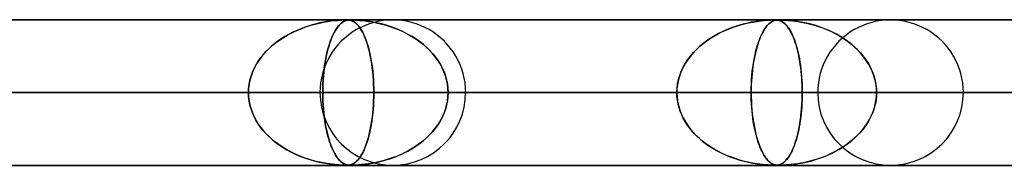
# Model space of a CAD drawing. Header units: millimetres. Extents: x -790 to 790, y -924 to 924.
# Tile 32 of 36: x 418 to 485, y 914 to 924. Entities that reach past the tile are written whole.
import ezdxf

# ---------------------------------------------------------------- set-up
doc = ezdxf.new("R2010")
doc.units = ezdxf.units.MM
doc.layers.add('HIDDEN', color=7, linetype='Continuous')
doc.layers.add('THICK', color=7, linetype='Continuous')

msp = doc.modelspace()

# ---------------------------------------------------------------- linework, layer by layer
at = {"layer": 'HIDDEN'}
for p, q in [((582.722, 923.99), (0, 923.99)), ((0, 923.99), (582.722, 923.99)), ((557.514, 923.98), (0.316, 923.98)), ((437.113, 923.422), (437.396, 923.523)), ((437.512, 923.561), (437.227, 923.464)), ((437.396, 923.523), (437.684, 923.614)), ((437.789, 923.645), (437.512, 923.561)), ((437.684, 923.614), (437.974, 923.695)), ((438.054, 923.715), (437.789, 923.645)), ((437.974, 923.695), (438.267, 923.765)), ((438.307, 923.775), (438.054, 923.715)), ((438.267, 923.765), (438.557, 923.825)), ((438.546, 923.823), (438.307, 923.775)), ((438.77, 923.863), (438.546, 923.823)), ((438.557, 923.825), (438.829, 923.872)), ((438.976, 923.894), (438.77, 923.863)), ((438.829, 923.872), (439.078, 923.907)), ((439.163, 923.918), (438.976, 923.894)), ((439.078, 923.907), (439.303, 923.934)), ((439.33, 923.936), (439.163, 923.918)), ((439.303, 923.934), (439.499, 923.952)), ((439.476, 923.95), (439.33, 923.936)), ((439.613, 923.96), (439.476, 923.95)), ((439.499, 923.952), (439.665, 923.964)), ((439.575, 923.561), (439.5, 923.464)), ((439.512, 923.482), (439.59, 923.58)), ((439.648, 923.645), (439.575, 923.561)), ((439.59, 923.58), (439.669, 923.667)), ((439.743, 923.969), (439.613, 923.96)), ((439.719, 923.715), (439.648, 923.645)), ((439.665, 923.964), (439.808, 923.972)), ((439.669, 923.667), (439.749, 923.743)), ((439.786, 923.775), (439.719, 923.715)), ((439.861, 923.974), (439.743, 923.969)), ((439.749, 923.743), (439.83, 923.808)), ((439.851, 923.823), (439.786, 923.775)), ((439.808, 923.972), (439.928, 923.977)), ((439.83, 923.808), (439.908, 923.86)), ((439.912, 923.863), (439.851, 923.823)), ((439.959, 923.978), (439.861, 923.974)), ((439.908, 923.86), (439.982, 923.899)), ((439.97, 923.894), (439.912, 923.863)), ((439.928, 923.977), (440.027, 923.979)), ((440.039, 923.979), (439.959, 923.978)), ((440.024, 923.918), (439.97, 923.894)), ((439.982, 923.899), (440.051, 923.928)), ((440.074, 923.936), (440.024, 923.918)), ((440.027, 923.979), (440.109, 923.98)), ((440.108, 923.98), (440.039, 923.979)), ((440.051, 923.928), (440.115, 923.949)), ((440.12, 923.95), (440.074, 923.936)), ((440.169, 923.979), (440.108, 923.98)), ((440.109, 923.98), (440.11, 923.98)), ((440.11, 923.98), (440.111, 923.98)), ((440.111, 923.98), (440.112, 923.98)), ((440.112, 923.98), (440.113, 923.98)), ((440.113, 923.98), (440.115, 923.98)), ((440.115, 923.98), (440.116, 923.98)), ((440.115, 923.949), (440.175, 923.962)), ((440.166, 923.96), (440.12, 923.95)), ((440.214, 923.969), (440.166, 923.96)), ((440.225, 923.978), (440.169, 923.979)), ((440.175, 923.962), (440.233, 923.971)), ((440.178, 923.979), (440.241, 923.977)), ((440.265, 923.974), (440.214, 923.969)), ((440.278, 923.974), (440.225, 923.978)), ((440.233, 923.971), (440.292, 923.976)), ((440.241, 923.977), (440.301, 923.971)), ((440.317, 923.978), (440.265, 923.974)), ((440.331, 923.968), (440.278, 923.974)), ((440.292, 923.976), (440.356, 923.979)), ((440.301, 923.971), (440.358, 923.963)), ((440.37, 923.979), (440.317, 923.978)), ((440.387, 923.957), (440.331, 923.968)), ((440.356, 923.979), (440.426, 923.98)), ((440.358, 923.963), (440.412, 923.951)), ((440.43, 923.98), (440.37, 923.979)), ((440.448, 923.941), (440.387, 923.957)), ((440.412, 923.951), (440.466, 923.936)), ((440.43, 923.98), (440.512, 923.979)), ((440.5, 923.979), (440.43, 923.98)), ((440.513, 923.918), (440.448, 923.941)), ((440.466, 923.936), (440.525, 923.913)), ((440.585, 923.978), (440.5, 923.979)), ((440.512, 923.979), (440.611, 923.977)), ((440.581, 923.886), (440.513, 923.918)), ((440.525, 923.913), (440.589, 923.883)), ((440.654, 923.844), (440.581, 923.886)), ((440.686, 923.974), (440.585, 923.978)), ((440.589, 923.883), (440.659, 923.841)), ((440.611, 923.977), (440.737, 923.972)), ((440.728, 923.791), (440.654, 923.844)), ((440.659, 923.841), (440.732, 923.788)), ((440.812, 923.968), (440.686, 923.974)), ((440.802, 923.728), (440.728, 923.791)), ((440.732, 923.788), (440.81, 923.721)), ((440.737, 923.972), (440.884, 923.963)), ((440.876, 923.656), (440.802, 923.728)), ((440.81, 923.721), (440.891, 923.639)), ((440.968, 923.957), (440.812, 923.968)), ((440.949, 923.572), (440.876, 923.656)), ((440.884, 923.963), (441.042, 923.952)), ((440.891, 923.639), (440.975, 923.539)), ((441.021, 923.478), (440.949, 923.572)), ((441.156, 923.941), (440.968, 923.957)), ((440.975, 923.539), (441.059, 923.424)), ((441.042, 923.952), (441.213, 923.936)), ((441.372, 923.918), (441.156, 923.941)), ((441.213, 923.936), (441.413, 923.914)), ((441.612, 923.886), (441.372, 923.918)), ((441.413, 923.914), (441.64, 923.883)), ((441.875, 923.844), (441.612, 923.886)), ((441.64, 923.883), (441.891, 923.842)), ((442.149, 923.791), (441.875, 923.844)), ((441.891, 923.842), (442.163, 923.789)), ((442.426, 923.728), (442.149, 923.791)), ((442.163, 923.789), (442.455, 923.722)), ((442.705, 923.656), (442.426, 923.728)), ((442.455, 923.722), (442.764, 923.639)), ((442.984, 923.572), (442.705, 923.656)), ((442.764, 923.639), (443.086, 923.539)), ((443.264, 923.478), (442.984, 923.572)), ((443.086, 923.539), (443.41, 923.425)), ((466.469, 923.424), (466.766, 923.529)), ((466.899, 923.572), (466.636, 923.484)), ((466.766, 923.529), (467.066, 923.623)), ((467.154, 923.648), (466.899, 923.572)), ((467.066, 923.623), (467.37, 923.706)), ((467.4, 923.714), (467.154, 923.648)), ((467.37, 923.706), (467.676, 923.778)), ((467.636, 923.769), (467.4, 923.714)), ((467.859, 923.816), (467.636, 923.769)), ((467.676, 923.778), (467.976, 923.837)), ((468.07, 923.854), (467.859, 923.816)), ((467.976, 923.837), (468.255, 923.883)), ((468.265, 923.885), (468.07, 923.854)), ((468.255, 923.883), (468.507, 923.917)), ((468.445, 923.909), (468.265, 923.885)), ((468.608, 923.929), (468.445, 923.909)), ((468.507, 923.917), (468.728, 923.941)), ((468.752, 923.943), (468.608, 923.929)), ((468.728, 923.941), (468.918, 923.957)), ((468.884, 923.954), (468.752, 923.943)), ((468.822, 923.424), (468.901, 923.529)), ((468.936, 923.572), (468.866, 923.484)), ((469.01, 923.963), (468.884, 923.954)), ((468.901, 923.529), (468.98, 923.623)), ((468.918, 923.957), (469.074, 923.968)), ((469.003, 923.648), (468.936, 923.572)), ((468.98, 923.623), (469.061, 923.706)), ((469.069, 923.714), (469.003, 923.648)), ((469.128, 923.97), (469.01, 923.963)), ((469.061, 923.706), (469.143, 923.778)), ((469.132, 923.769), (469.069, 923.714)), ((469.074, 923.968), (469.201, 923.974)), ((469.233, 923.975), (469.128, 923.97)), ((469.192, 923.816), (469.132, 923.769)), ((469.143, 923.778), (469.224, 923.837)), ((469.25, 923.854), (469.192, 923.816)), ((469.201, 923.974), (469.305, 923.978)), ((469.224, 923.837), (469.301, 923.883)), ((469.322, 923.978), (469.233, 923.975)), ((469.304, 923.885), (469.25, 923.854)), ((469.301, 923.883), (469.373, 923.917)), ((469.355, 923.909), (469.304, 923.885)), ((469.305, 923.978), (469.389, 923.98)), ((469.396, 923.98), (469.322, 923.978)), ((469.403, 923.929), (469.355, 923.909)), ((469.373, 923.917), (469.44, 923.941)), ((469.389, 923.98), (469.461, 923.98)), ((469.46, 923.98), (469.396, 923.98)), ((469.447, 923.943), (469.403, 923.929)), ((469.44, 923.941), (469.501, 923.957)), ((469.49, 923.954), (469.447, 923.943)), ((469.516, 923.98), (469.46, 923.98)), ((469.461, 923.98), (469.519, 923.98)), ((469.533, 923.963), (469.49, 923.954)), ((469.501, 923.957), (469.557, 923.968)), ((469.568, 923.978), (469.516, 923.98)), ((469.519, 923.98), (469.572, 923.978)), ((469.579, 923.97), (469.533, 923.963)), ((469.557, 923.968), (469.611, 923.974)), ((469.617, 923.975), (469.568, 923.978)), ((469.572, 923.978), (469.622, 923.975)), ((469.626, 923.975), (469.579, 923.97)), ((469.611, 923.974), (469.664, 923.978)), ((469.665, 923.97), (469.617, 923.975)), ((469.622, 923.975), (469.671, 923.969)), ((469.674, 923.978), (469.626, 923.975)), ((469.664, 923.978), (469.72, 923.98)), ((469.716, 923.962), (469.665, 923.97)), ((469.671, 923.969), (469.718, 923.962)), ((469.725, 923.98), (469.674, 923.978)), ((469.77, 923.95), (469.716, 923.962)), ((469.718, 923.962), (469.764, 923.952)), ((469.72, 923.98), (469.782, 923.98)), ((469.781, 923.98), (469.725, 923.98)), ((469.764, 923.952), (469.808, 923.939)), ((469.827, 923.932), (469.77, 923.95)), ((469.846, 923.98), (469.781, 923.98)), ((469.782, 923.98), (469.849, 923.98)), ((469.808, 923.939), (469.855, 923.922)), ((469.888, 923.908), (469.827, 923.932)), ((469.921, 923.978), (469.846, 923.98)), ((469.849, 923.98), (469.927, 923.978)), ((469.855, 923.922), (469.906, 923.9)), ((469.952, 923.876), (469.888, 923.908)), ((469.906, 923.9), (469.961, 923.871)), ((470.011, 923.975), (469.921, 923.978)), ((469.927, 923.978), (470.022, 923.975)), ((470.019, 923.835), (469.952, 923.876)), ((469.961, 923.871), (470.019, 923.835)), ((470.121, 923.97), (470.011, 923.975)), ((470.087, 923.785), (470.019, 923.835)), ((470.019, 923.835), (470.08, 923.791)), ((470.022, 923.975), (470.135, 923.969)), ((470.08, 923.791), (470.144, 923.737)), ((470.154, 923.728), (470.087, 923.785)), ((470.253, 923.962), (470.121, 923.97)), ((470.135, 923.969), (470.26, 923.962)), ((470.144, 923.737), (470.211, 923.672)), ((470.219, 923.663), (470.154, 923.728)), ((470.211, 923.672), (470.28, 923.596)), ((470.284, 923.591), (470.219, 923.663)), ((470.412, 923.95), (470.253, 923.962)), ((470.26, 923.962), (470.394, 923.952)), ((470.28, 923.596), (470.351, 923.507)), ((470.349, 923.51), (470.284, 923.591)), ((470.394, 923.952), (470.534, 923.939)), ((470.597, 923.932), (470.412, 923.95)), ((470.534, 923.939), (470.691, 923.922)), ((470.804, 923.908), (470.597, 923.932)), ((470.691, 923.922), (470.869, 923.9)), ((471.032, 923.876), (470.804, 923.908)), ((470.869, 923.9), (471.064, 923.871)), ((471.277, 923.835), (471.032, 923.876)), ((471.064, 923.871), (471.276, 923.835)), ((471.276, 923.835), (471.503, 923.791)), ((471.529, 923.785), (471.277, 923.835)), ((471.503, 923.791), (471.744, 923.737)), ((471.78, 923.728), (471.529, 923.785)), ((471.744, 923.737), (471.997, 923.672)), ((472.03, 923.663), (471.78, 923.728)), ((471.997, 923.672), (472.26, 923.596)), ((472.278, 923.591), (472.03, 923.663)), ((472.26, 923.596), (472.533, 923.507)), ((472.524, 923.51), (472.278, 923.591)), ((435.777, 922.761), (436.031, 922.914)), ((436.143, 922.977), (435.892, 922.833)), ((436.031, 922.914), (436.292, 923.057)), ((436.402, 923.113), (436.143, 922.977)), ((436.292, 923.057), (436.56, 923.189)), ((436.67, 923.239), (436.402, 923.113)), ((436.56, 923.189), (436.834, 923.31)), ((436.945, 923.356), (436.67, 923.239)), ((436.834, 923.31), (437.113, 923.422)), ((437.227, 923.464), (436.945, 923.356)), ((439.148, 922.83), (439.217, 922.982)), ((439.215, 922.977), (439.149, 922.833)), ((439.283, 923.113), (439.215, 922.977)), ((439.217, 922.982), (439.289, 923.124)), ((439.353, 923.239), (439.283, 923.113)), ((439.289, 923.124), (439.361, 923.254)), ((439.425, 923.356), (439.353, 923.239)), ((439.361, 923.254), (439.436, 923.373)), ((439.5, 923.464), (439.425, 923.356)), ((439.436, 923.373), (439.512, 923.482)), ((441.093, 923.373), (441.021, 923.478)), ((441.059, 923.424), (441.14, 923.297)), ((441.164, 923.257), (441.093, 923.373)), ((441.14, 923.297), (441.219, 923.158)), ((441.235, 923.128), (441.164, 923.257)), ((441.219, 923.158), (441.295, 923.007)), ((441.304, 922.988), (441.235, 923.128)), ((441.295, 923.007), (441.368, 922.845)), ((441.371, 922.836), (441.304, 922.988)), ((441.368, 922.845), (441.438, 922.671)), ((443.542, 923.373), (443.264, 923.478)), ((443.41, 923.425), (443.725, 923.298)), ((443.818, 923.257), (443.542, 923.373)), ((443.725, 923.298), (444.03, 923.159)), ((444.091, 923.128), (443.818, 923.257)), ((444.03, 923.159), (444.325, 923.008)), ((444.361, 922.988), (444.091, 923.128)), ((444.325, 923.008), (444.609, 922.845)), ((444.625, 922.836), (444.361, 922.988)), ((444.609, 922.845), (444.882, 922.671)), ((465.074, 922.727), (465.339, 922.889)), ((465.382, 922.914), (465.153, 922.776)), ((465.339, 922.889), (465.612, 923.04)), ((465.619, 923.043), (465.382, 922.914)), ((465.612, 923.04), (465.892, 923.179)), ((465.863, 923.165), (465.619, 923.043)), ((466.114, 923.28), (465.863, 923.165)), ((465.892, 923.179), (466.178, 923.307)), ((466.371, 923.386), (466.114, 923.28)), ((466.178, 923.307), (466.469, 923.424)), ((466.636, 923.484), (466.371, 923.386)), ((468.456, 922.727), (468.526, 922.889)), ((468.537, 922.914), (468.477, 922.776)), ((468.526, 922.889), (468.597, 923.04)), ((468.599, 923.043), (468.537, 922.914)), ((468.597, 923.04), (468.671, 923.179)), ((468.663, 923.165), (468.599, 923.043)), ((468.729, 923.28), (468.663, 923.165)), ((468.671, 923.179), (468.746, 923.307)), ((468.797, 923.386), (468.729, 923.28)), ((468.746, 923.307), (468.822, 923.424)), ((468.866, 923.484), (468.797, 923.386)), ((470.412, 923.422), (470.349, 923.51)), ((470.351, 923.507), (470.423, 923.406)), ((470.474, 923.326), (470.412, 923.422)), ((470.423, 923.406), (470.493, 923.295)), ((470.535, 923.223), (470.474, 923.326)), ((470.493, 923.295), (470.561, 923.176)), ((470.595, 923.111), (470.535, 923.223)), ((470.561, 923.176), (470.627, 923.048)), ((470.654, 922.991), (470.595, 923.111)), ((470.627, 923.048), (470.691, 922.911)), ((470.712, 922.863), (470.654, 922.991)), ((470.691, 922.911), (470.752, 922.766)), ((470.768, 922.726), (470.712, 922.863)), ((472.768, 923.422), (472.524, 923.51)), ((472.533, 923.507), (472.81, 923.406)), ((473.008, 923.326), (472.768, 923.422)), ((472.81, 923.406), (473.081, 923.295)), ((473.245, 923.223), (473.008, 923.326)), ((473.081, 923.295), (473.345, 923.176)), ((473.479, 923.111), (473.245, 923.223)), ((473.345, 923.176), (473.601, 923.048)), ((473.708, 922.991), (473.479, 923.111)), ((473.601, 923.048), (473.849, 922.911)), ((473.932, 922.863), (473.708, 922.991)), ((473.849, 922.911), (474.088, 922.766)), ((474.151, 922.726), (473.932, 922.863)), ((434.983, 922.17), (434.781, 921.983)), ((434.841, 922.041), (435.061, 922.237)), ((435.196, 922.348), (434.983, 922.17)), ((435.061, 922.237), (435.291, 922.423)), ((435.418, 922.518), (435.196, 922.348)), ((435.291, 922.423), (435.53, 922.598)), ((435.651, 922.68), (435.418, 922.518)), ((435.53, 922.598), (435.777, 922.761)), ((435.892, 922.833), (435.651, 922.68)), ((438.911, 922.17), (438.858, 921.983)), ((438.893, 922.107), (438.953, 922.305)), ((438.967, 922.348), (438.911, 922.17)), ((438.953, 922.305), (439.016, 922.492)), ((439.025, 922.518), (438.967, 922.348)), ((439.016, 922.492), (439.081, 922.667)), ((439.086, 922.68), (439.025, 922.518)), ((439.081, 922.667), (439.148, 922.83)), ((439.149, 922.833), (439.086, 922.68)), ((441.437, 922.672), (441.371, 922.836)), ((441.5, 922.496), (441.437, 922.672)), ((441.438, 922.671), (441.504, 922.486)), ((441.561, 922.31), (441.5, 922.496)), ((441.504, 922.486), (441.568, 922.29)), ((441.62, 922.111), (441.561, 922.31)), ((441.568, 922.29), (441.627, 922.083)), ((444.881, 922.672), (444.625, 922.836)), ((445.129, 922.496), (444.881, 922.672)), ((444.882, 922.671), (445.143, 922.486)), ((445.368, 922.31), (445.129, 922.496)), ((445.143, 922.486), (445.391, 922.29)), ((445.596, 922.111), (445.368, 922.31)), ((445.391, 922.29), (445.626, 922.084)), ((464.106, 921.957), (464.332, 922.167)), ((464.514, 922.321), (464.318, 922.155)), ((464.332, 922.167), (464.57, 922.366)), ((464.718, 922.48), (464.514, 922.321)), ((464.57, 922.366), (464.817, 922.552)), ((464.931, 922.632), (464.718, 922.48)), ((464.817, 922.552), (465.074, 922.727)), ((465.153, 922.776), (464.931, 922.632)), ((468.203, 921.957), (468.262, 922.167)), ((468.31, 922.321), (468.259, 922.155)), ((468.262, 922.167), (468.325, 922.366)), ((468.363, 922.48), (468.31, 922.321)), ((468.325, 922.366), (468.389, 922.552)), ((468.419, 922.632), (468.363, 922.48)), ((468.389, 922.552), (468.456, 922.727)), ((468.477, 922.776), (468.419, 922.632)), ((470.752, 922.766), (470.811, 922.613)), ((470.822, 922.581), (470.768, 922.726)), ((470.811, 922.613), (470.868, 922.452)), ((470.875, 922.428), (470.822, 922.581)), ((470.868, 922.452), (470.922, 922.283)), ((470.927, 922.267), (470.875, 922.428)), ((470.922, 922.283), (470.973, 922.106)), ((470.976, 922.097), (470.927, 922.267)), ((474.088, 922.766), (474.319, 922.613)), ((474.364, 922.581), (474.151, 922.726)), ((474.319, 922.613), (474.54, 922.452)), ((474.571, 922.428), (474.364, 922.581)), ((474.54, 922.452), (474.752, 922.283)), ((474.771, 922.267), (474.571, 922.428)), ((474.752, 922.283), (474.954, 922.106)), ((474.964, 922.097), (474.771, 922.267)), ((434.404, 921.578), (434.231, 921.359)), ((434.253, 921.388), (434.436, 921.616)), ((434.587, 921.786), (434.404, 921.578)), ((434.436, 921.616), (434.633, 921.834)), ((434.781, 921.983), (434.587, 921.786)), ((434.633, 921.834), (434.841, 922.041)), ((438.759, 921.578), (438.714, 921.359)), ((438.732, 921.446), (438.782, 921.678)), ((438.807, 921.786), (438.759, 921.578)), ((438.782, 921.678), (438.836, 921.898)), ((438.858, 921.983), (438.807, 921.786)), ((438.836, 921.898), (438.893, 922.107)), ((441.675, 921.901), (441.62, 922.111)), ((441.627, 922.083), (441.683, 921.868)), ((441.727, 921.68), (441.675, 921.901)), ((441.683, 921.868), (441.735, 921.644)), ((441.775, 921.448), (441.727, 921.68)), ((441.735, 921.644), (441.782, 921.412)), ((445.813, 921.901), (445.596, 922.111)), ((445.626, 922.084), (445.845, 921.868)), ((446.018, 921.68), (445.813, 921.901)), ((445.845, 921.868), (446.048, 921.645)), ((446.208, 921.448), (446.018, 921.68)), ((446.048, 921.645), (446.235, 921.413)), ((463.509, 921.255), (463.693, 921.5)), ((463.781, 921.608), (463.62, 921.408)), ((463.693, 921.5), (463.892, 921.734)), ((463.951, 921.799), (463.781, 921.608)), ((463.892, 921.734), (464.106, 921.957)), ((464.131, 921.981), (463.951, 921.799)), ((464.318, 922.155), (464.131, 921.981)), ((468.047, 921.255), (468.095, 921.5)), ((468.118, 921.608), (468.076, 921.408)), ((468.095, 921.5), (468.147, 921.734)), ((468.163, 921.799), (468.118, 921.608)), ((468.147, 921.734), (468.203, 921.957)), ((468.21, 921.981), (468.163, 921.799)), ((468.259, 922.155), (468.21, 921.981)), ((470.973, 922.106), (471.022, 921.92)), ((471.023, 921.919), (470.976, 922.097)), ((471.022, 921.92), (471.069, 921.725)), ((471.067, 921.733), (471.023, 921.919)), ((471.109, 921.539), (471.067, 921.733)), ((471.069, 921.725), (471.113, 921.52)), ((471.149, 921.336), (471.109, 921.539)), ((471.113, 921.52), (471.155, 921.305)), ((474.954, 922.106), (475.147, 921.92)), ((475.148, 921.919), (474.964, 922.097)), ((475.147, 921.92), (475.331, 921.725)), ((475.323, 921.733), (475.148, 921.919)), ((475.489, 921.539), (475.323, 921.733)), ((475.331, 921.725), (475.504, 921.52)), ((475.644, 921.336), (475.489, 921.539)), ((475.504, 921.52), (475.667, 921.305)), ((433.926, 920.891), (433.795, 920.641)), ((433.798, 920.647), (433.933, 920.903)), ((434.072, 921.13), (433.926, 920.891)), ((433.933, 920.903), (434.085, 921.15)), ((434.231, 921.359), (434.072, 921.13)), ((434.085, 921.15), (434.253, 921.388)), ((438.634, 920.891), (438.6, 920.641)), ((438.606, 920.69), (438.643, 920.951)), ((438.672, 921.13), (438.634, 920.891)), ((438.643, 920.951), (438.685, 921.203)), ((438.714, 921.359), (438.672, 921.13)), ((438.685, 921.203), (438.732, 921.446)), ((441.82, 921.206), (441.775, 921.448)), ((441.782, 921.412), (441.825, 921.173)), ((441.86, 920.953), (441.82, 921.206)), ((441.825, 921.173), (441.864, 920.926)), ((441.896, 920.692), (441.86, 920.953)), ((441.864, 920.926), (441.898, 920.673)), ((446.383, 921.206), (446.208, 921.448)), ((446.235, 921.413), (446.405, 921.173)), ((446.541, 920.953), (446.383, 921.206)), ((446.405, 921.173), (446.557, 920.927)), ((446.682, 920.692), (446.541, 920.953)), ((446.557, 920.927), (446.691, 920.673)), ((463.193, 920.732), (463.342, 920.999)), ((463.331, 920.98), (463.204, 920.753)), ((463.47, 921.198), (463.331, 920.98)), ((463.342, 920.999), (463.509, 921.255)), ((463.62, 921.408), (463.47, 921.198)), ((467.964, 920.732), (468.003, 920.999)), ((468, 920.98), (467.967, 920.753)), ((468.037, 921.198), (468, 920.98)), ((468.003, 920.999), (468.047, 921.255)), ((468.076, 921.408), (468.037, 921.198)), ((471.185, 921.127), (471.149, 921.336)), ((471.155, 921.305), (471.193, 921.08)), ((471.219, 920.91), (471.185, 921.127)), ((471.193, 921.08), (471.228, 920.845)), ((471.249, 920.686), (471.219, 920.91)), ((471.228, 920.845), (471.259, 920.601)), ((475.787, 921.127), (475.644, 921.336)), ((475.667, 921.305), (475.817, 921.08)), ((475.919, 920.91), (475.787, 921.127)), ((475.817, 921.08), (475.955, 920.845)), ((476.037, 920.686), (475.919, 920.91)), ((475.955, 920.845), (476.078, 920.601)), ((433.584, 920.111), (433.681, 920.383)), ((433.681, 920.383), (433.585, 920.117)), ((433.681, 920.383), (433.798, 920.647)), ((433.795, 920.641), (433.681, 920.383)), ((438.526, 919.857), (438.547, 920.142)), ((438.57, 920.383), (438.545, 920.117)), ((438.547, 920.142), (438.574, 920.42)), ((438.6, 920.641), (438.57, 920.383)), ((438.574, 920.42), (438.606, 920.69)), ((441.926, 920.421), (441.896, 920.692)), ((441.898, 920.673), (441.927, 920.411)), ((441.952, 920.142), (441.926, 920.421)), ((441.927, 920.411), (441.952, 920.139)), ((441.972, 919.859), (441.952, 920.142)), ((441.952, 920.139), (441.972, 919.859)), ((446.804, 920.421), (446.682, 920.692)), ((446.691, 920.673), (446.808, 920.411)), ((446.906, 920.142), (446.804, 920.421)), ((446.808, 920.411), (446.906, 920.14)), ((446.985, 919.859), (446.906, 920.142)), ((446.906, 920.14), (446.985, 919.859)), ((462.871, 919.881), (462.956, 920.172)), ((462.993, 920.278), (462.912, 920.03)), ((462.956, 920.172), (463.064, 920.457)), ((463.091, 920.519), (462.993, 920.278)), ((463.064, 920.457), (463.193, 920.732)), ((463.204, 920.753), (463.091, 920.519)), ((467.88, 919.881), (467.902, 920.172)), ((467.912, 920.278), (467.891, 920.03)), ((467.902, 920.172), (467.931, 920.457)), ((467.938, 920.519), (467.912, 920.278)), ((467.931, 920.457), (467.964, 920.732)), ((467.967, 920.753), (467.938, 920.519)), ((471.275, 920.455), (471.249, 920.686)), ((471.259, 920.601), (471.286, 920.349)), ((471.298, 920.219), (471.275, 920.455)), ((471.286, 920.349), (471.309, 920.088)), ((471.317, 919.978), (471.298, 920.219)), ((476.142, 920.455), (476.037, 920.686)), ((476.078, 920.601), (476.185, 920.349)), ((476.232, 920.219), (476.142, 920.455)), ((476.185, 920.349), (476.275, 920.088)), ((476.307, 919.978), (476.232, 920.219)), ((433.419, 919.273), (433.452, 919.555)), ((433.454, 919.564), (433.42, 919.279)), ((433.452, 919.555), (433.507, 919.834)), ((433.509, 919.844), (433.454, 919.564)), ((433.507, 919.834), (433.584, 920.111)), ((433.585, 920.117), (433.509, 919.844)), ((438.501, 919.281), (438.511, 919.57)), ((438.51, 919.564), (438.501, 919.279)), ((438.525, 919.844), (438.51, 919.564)), ((438.511, 919.57), (438.526, 919.857)), ((438.545, 920.117), (438.525, 919.844)), ((441.987, 919.572), (441.972, 919.859)), ((441.972, 919.859), (441.987, 919.572)), ((441.996, 919.282), (441.987, 919.572)), ((441.987, 919.572), (441.996, 919.282)), ((446.985, 919.859), (447.043, 919.572)), ((447.043, 919.572), (446.985, 919.859)), ((447.043, 919.572), (447.077, 919.282)), ((447.077, 919.282), (447.043, 919.572)), ((462.799, 919.519), (462.77, 919.256)), ((462.773, 919.289), (462.81, 919.586)), ((462.847, 919.777), (462.799, 919.519)), ((462.81, 919.586), (462.871, 919.881)), ((462.912, 920.03), (462.847, 919.777)), ((467.854, 919.289), (467.864, 919.586)), ((467.861, 919.519), (467.854, 919.256)), ((467.874, 919.777), (467.861, 919.519)), ((467.864, 919.586), (467.88, 919.881)), ((467.891, 920.03), (467.874, 919.777)), ((471.309, 920.088), (471.327, 919.82)), ((471.332, 919.735), (471.317, 919.978)), ((471.327, 919.82), (471.34, 919.546)), ((471.343, 919.489), (471.332, 919.735)), ((471.34, 919.546), (471.349, 919.269)), ((471.349, 919.24), (471.343, 919.489)), ((476.275, 920.088), (476.347, 919.82)), ((476.366, 919.735), (476.307, 919.978)), ((476.347, 919.82), (476.399, 919.546)), ((476.408, 919.489), (476.366, 919.735)), ((476.399, 919.546), (476.431, 919.269)), ((476.433, 919.24), (476.408, 919.489)), ((5, 918.99), (441.999, 918.99)), ((433.408, 918.99), (5, 918.99)), ((441.999, 918.99), (5, 918.99)), ((5, 918.99), (433.408, 918.99)), ((5, 918.99), (471.351, 918.99)), ((462.761, 918.99), (5, 918.99)), ((471.351, 918.99), (5, 918.99)), ((5, 918.99), (462.761, 918.99)), ((5, 918.99), (500.704, 918.99)), ((492.113, 918.99), (5, 918.99)), ((500.704, 918.99), (5, 918.99)), ((5, 918.99), (492.113, 918.99)), ((5, 918.99), (530.056, 918.99)), ((521.465, 918.99), (5, 918.99)), ((530.056, 918.99), (5, 918.99)), ((5, 918.99), (521.465, 918.99)), ((5, 918.99), (559.408, 918.99)), ((550.818, 918.99), (5, 918.99)), ((559.408, 918.99), (5, 918.99)), ((5, 918.99), (550.818, 918.99)), ((438.31, 918.99), (379.792, 918.99)), ((379.792, 918.99), (438.31, 918.99)), ((448.29, 918.99), (388.383, 918.99)), ((448.29, 918.99), (388.383, 918.99)), ((472.41, 918.99), (409.146, 918.99)), ((409.146, 918.99), (472.41, 918.99)), ((412.646, 918.99), (433.408, 918.99)), ((433.408, 918.99), (412.646, 918.99)), ((482.39, 918.99), (417.736, 918.99)), ((482.39, 918.99), (417.736, 918.99)), ((438.498, 918.99), (417.736, 918.99)), ((417.736, 918.99), (438.498, 918.99)), ((433.42, 919.279), (433.408, 918.99)), ((433.408, 918.99), (433.419, 919.273)), ((433.42, 918.701), (433.408, 918.99)), ((433.408, 918.99), (433.419, 918.707)), ((438.498, 918.99), (438.501, 919.281)), ((438.501, 919.279), (438.498, 918.99)), ((438.498, 918.99), (438.501, 918.707)), ((506.51, 918.99), (438.498, 918.99)), ((438.501, 918.701), (438.498, 918.99)), ((438.498, 918.99), (506.51, 918.99)), ((441.999, 918.99), (441.996, 919.282)), ((441.996, 919.282), (441.999, 918.99)), ((441.999, 918.99), (441.996, 918.698)), ((441.996, 918.698), (441.999, 918.99)), ((441.999, 918.99), (462.761, 918.99)), ((462.761, 918.99), (441.999, 918.99)), ((447.077, 919.282), (447.089, 918.99)), ((447.089, 918.99), (447.077, 919.282)), ((447.077, 918.698), (447.089, 918.99)), ((447.089, 918.99), (447.077, 918.698)), ((516.49, 918.99), (447.089, 918.99)), ((516.49, 918.99), (447.089, 918.99)), ((467.851, 918.99), (447.089, 918.99)), ((447.089, 918.99), (467.851, 918.99)), ((462.761, 918.99), (462.773, 919.289)), ((462.77, 919.256), (462.761, 918.99)), ((462.77, 918.724), (462.761, 918.99)), ((462.761, 918.99), (462.773, 918.691)), ((467.851, 918.99), (467.854, 919.289)), ((467.854, 919.256), (467.851, 918.99)), ((467.851, 918.99), (467.854, 918.691)), ((540.61, 918.99), (467.851, 918.99)), ((467.854, 918.724), (467.851, 918.99)), ((467.851, 918.99), (540.61, 918.99)), ((471.349, 919.269), (471.351, 918.99)), ((471.351, 918.99), (471.349, 919.24)), ((471.351, 918.99), (471.349, 918.74)), ((471.349, 918.711), (471.351, 918.99)), ((471.351, 918.99), (492.113, 918.99)), ((492.113, 918.99), (471.351, 918.99)), ((476.431, 919.269), (476.442, 918.99)), ((476.431, 918.711), (476.442, 918.99)), ((476.442, 918.99), (476.433, 919.24)), ((476.442, 918.99), (476.433, 918.74)), ((550.59, 918.99), (476.442, 918.99)), ((550.59, 918.99), (476.442, 918.99)), ((497.204, 918.99), (476.442, 918.99)), ((476.442, 918.99), (497.204, 918.99)), ((433.419, 918.707), (433.452, 918.425)), ((433.454, 918.416), (433.42, 918.701)), ((433.452, 918.425), (433.507, 918.146)), ((433.509, 918.136), (433.454, 918.416)), ((433.507, 918.146), (433.584, 917.869)), ((433.585, 917.863), (433.509, 918.136)), ((438.501, 918.707), (438.51, 918.425)), ((438.51, 918.416), (438.501, 918.701)), ((438.51, 918.425), (438.524, 918.146)), ((438.525, 918.136), (438.51, 918.416)), ((438.524, 918.146), (438.544, 917.869)), ((438.545, 917.863), (438.525, 918.136)), ((441.972, 918.121), (441.952, 917.838)), ((441.952, 917.84), (441.972, 918.121)), ((441.987, 918.408), (441.972, 918.121)), ((441.972, 918.121), (441.987, 918.408)), ((441.996, 918.698), (441.987, 918.408)), ((441.987, 918.408), (441.996, 918.698)), ((446.906, 917.84), (446.985, 918.121)), ((446.985, 918.121), (446.906, 917.838)), ((446.985, 918.121), (447.043, 918.408)), ((447.043, 918.408), (446.985, 918.121)), ((447.043, 918.408), (447.077, 918.698)), ((447.077, 918.698), (447.043, 918.408)), ((462.799, 918.461), (462.77, 918.724)), ((462.773, 918.691), (462.81, 918.394)), ((462.847, 918.203), (462.799, 918.461)), ((462.81, 918.394), (462.871, 918.099)), ((462.912, 917.95), (462.847, 918.203)), ((467.861, 918.461), (467.854, 918.724)), ((467.854, 918.691), (467.864, 918.394)), ((467.874, 918.203), (467.861, 918.461)), ((467.864, 918.394), (467.88, 918.099)), ((467.891, 917.95), (467.874, 918.203)), ((471.309, 917.892), (471.327, 918.16)), ((471.332, 918.245), (471.317, 918.002)), ((471.327, 918.16), (471.34, 918.434)), ((471.343, 918.491), (471.332, 918.245)), ((471.34, 918.434), (471.349, 918.711)), ((471.349, 918.74), (471.343, 918.491)), ((476.275, 917.892), (476.347, 918.16)), ((476.366, 918.245), (476.307, 918.002)), ((476.347, 918.16), (476.399, 918.434)), ((476.408, 918.491), (476.366, 918.245)), ((476.399, 918.434), (476.431, 918.711)), ((476.433, 918.74), (476.408, 918.491)), ((433.584, 917.869), (433.681, 917.597)), ((433.681, 917.597), (433.585, 917.863)), ((433.795, 917.339), (433.681, 917.597)), ((433.681, 917.597), (433.798, 917.333)), ((438.544, 917.869), (438.57, 917.597)), ((438.57, 917.597), (438.545, 917.863)), ((438.57, 917.597), (438.601, 917.333)), ((438.6, 917.339), (438.57, 917.597)), ((441.926, 917.559), (441.896, 917.288)), ((441.898, 917.307), (441.927, 917.569)), ((441.952, 917.838), (441.926, 917.559)), ((441.927, 917.569), (441.952, 917.84)), ((446.804, 917.559), (446.682, 917.288)), ((446.691, 917.307), (446.808, 917.569)), ((446.906, 917.838), (446.804, 917.559)), ((446.808, 917.569), (446.906, 917.84)), ((462.871, 918.099), (462.956, 917.808)), ((462.993, 917.702), (462.912, 917.95)), ((462.956, 917.808), (463.064, 917.523)), ((463.091, 917.461), (462.993, 917.702)), ((463.064, 917.523), (463.193, 917.248)), ((463.204, 917.227), (463.091, 917.461)), ((467.88, 918.099), (467.902, 917.808)), ((467.912, 917.702), (467.891, 917.95)), ((467.902, 917.808), (467.931, 917.523)), ((467.938, 917.461), (467.912, 917.702)), ((467.931, 917.523), (467.964, 917.248)), ((467.967, 917.227), (467.938, 917.461)), ((471.275, 917.525), (471.249, 917.294)), ((471.259, 917.379), (471.286, 917.631)), ((471.298, 917.761), (471.275, 917.525)), ((471.286, 917.631), (471.309, 917.892)), ((471.317, 918.002), (471.298, 917.761)), ((476.142, 917.525), (476.037, 917.294)), ((476.078, 917.379), (476.185, 917.631)), ((476.232, 917.761), (476.142, 917.525)), ((476.185, 917.631), (476.275, 917.892)), ((476.307, 918.002), (476.232, 917.761)), ((433.926, 917.089), (433.795, 917.339)), ((433.798, 917.333), (433.933, 917.077)), ((434.072, 916.85), (433.926, 917.089)), ((433.933, 917.077), (434.085, 916.83)), ((434.231, 916.621), (434.072, 916.85)), ((434.085, 916.83), (434.253, 916.592)), ((438.634, 917.089), (438.6, 917.339)), ((438.601, 917.333), (438.636, 917.077)), ((438.672, 916.85), (438.634, 917.089)), ((438.636, 917.077), (438.676, 916.83)), ((438.714, 916.621), (438.672, 916.85)), ((438.676, 916.83), (438.72, 916.592)), ((441.82, 916.774), (441.775, 916.532)), ((441.782, 916.567), (441.825, 916.807)), ((441.86, 917.027), (441.82, 916.774)), ((441.825, 916.807), (441.864, 917.053)), ((441.896, 917.288), (441.86, 917.027)), ((441.864, 917.053), (441.898, 917.307)), ((446.383, 916.774), (446.208, 916.532)), ((446.235, 916.567), (446.405, 916.807)), ((446.541, 917.027), (446.383, 916.774)), ((446.405, 916.807), (446.557, 917.053)), ((446.682, 917.288), (446.541, 917.027)), ((446.557, 917.053), (446.691, 917.307)), ((463.193, 917.248), (463.342, 916.981)), ((463.331, 917), (463.204, 917.227)), ((463.47, 916.782), (463.331, 917)), ((463.342, 916.981), (463.509, 916.725)), ((463.62, 916.572), (463.47, 916.782)), ((467.964, 917.248), (468.003, 916.981)), ((468, 917), (467.967, 917.227)), ((468.037, 916.782), (468, 917)), ((468.003, 916.981), (468.047, 916.725)), ((468.076, 916.572), (468.037, 916.782)), ((471.185, 916.853), (471.149, 916.643)), ((471.155, 916.675), (471.193, 916.9)), ((471.219, 917.07), (471.185, 916.853)), ((471.193, 916.9), (471.228, 917.135)), ((471.249, 917.294), (471.219, 917.07)), ((471.228, 917.135), (471.259, 917.379)), ((475.787, 916.853), (475.644, 916.643)), ((475.667, 916.675), (475.817, 916.9)), ((475.919, 917.07), (475.787, 916.853)), ((475.817, 916.9), (475.955, 917.135)), ((476.037, 917.294), (475.919, 917.07)), ((475.955, 917.135), (476.078, 917.379)), ((434.404, 916.402), (434.231, 916.621)), ((434.253, 916.592), (434.436, 916.364)), ((434.587, 916.194), (434.404, 916.402)), ((434.436, 916.364), (434.633, 916.146)), ((434.781, 915.997), (434.587, 916.194)), ((434.633, 916.146), (434.841, 915.939)), ((438.759, 916.402), (438.714, 916.621)), ((438.72, 916.592), (438.768, 916.364)), ((438.807, 916.194), (438.759, 916.402)), ((438.768, 916.364), (438.819, 916.146)), ((438.858, 915.997), (438.807, 916.194)), ((438.819, 916.146), (438.874, 915.939)), ((441.627, 915.896), (441.683, 916.112)), ((441.727, 916.3), (441.675, 916.079)), ((441.683, 916.112), (441.735, 916.335)), ((441.775, 916.532), (441.727, 916.3)), ((441.735, 916.335), (441.782, 916.567)), ((445.626, 915.896), (445.845, 916.112)), ((446.018, 916.3), (445.813, 916.079)), ((445.845, 916.112), (446.048, 916.335)), ((446.208, 916.532), (446.018, 916.3)), ((446.048, 916.335), (446.235, 916.567)), ((463.509, 916.725), (463.693, 916.48)), ((463.781, 916.372), (463.62, 916.572)), ((463.693, 916.48), (463.892, 916.246)), ((463.951, 916.181), (463.781, 916.372)), ((463.892, 916.246), (464.106, 916.023)), ((464.131, 915.999), (463.951, 916.181)), ((468.047, 916.725), (468.095, 916.48)), ((468.118, 916.372), (468.076, 916.572)), ((468.095, 916.48), (468.147, 916.246)), ((468.163, 916.181), (468.118, 916.372)), ((468.147, 916.246), (468.203, 916.023)), ((468.21, 915.999), (468.163, 916.181)), ((471.022, 916.06), (471.069, 916.255)), ((471.067, 916.247), (471.023, 916.061)), ((471.109, 916.441), (471.067, 916.247)), ((471.069, 916.255), (471.113, 916.461)), ((471.149, 916.643), (471.109, 916.441)), ((471.113, 916.461), (471.155, 916.675)), ((475.147, 916.06), (475.331, 916.255)), ((475.323, 916.247), (475.148, 916.061)), ((475.489, 916.441), (475.323, 916.247)), ((475.331, 916.255), (475.504, 916.461)), ((475.644, 916.643), (475.489, 916.441)), ((475.504, 916.461), (475.667, 916.675)), ((434.983, 915.81), (434.781, 915.997)), ((434.841, 915.939), (435.061, 915.743)), ((435.196, 915.632), (434.983, 915.81)), ((435.061, 915.743), (435.291, 915.557)), ((435.418, 915.462), (435.196, 915.632)), ((435.291, 915.557), (435.53, 915.382)), ((435.651, 915.3), (435.418, 915.462)), ((438.911, 915.81), (438.858, 915.997)), ((438.874, 915.939), (438.932, 915.743)), ((438.967, 915.632), (438.911, 915.81)), ((438.932, 915.743), (438.992, 915.557)), ((439.025, 915.462), (438.967, 915.632)), ((438.992, 915.557), (439.054, 915.382)), ((439.086, 915.3), (439.025, 915.462)), ((441.437, 915.309), (441.504, 915.494)), ((441.5, 915.484), (441.437, 915.308)), ((441.561, 915.671), (441.5, 915.484)), ((441.504, 915.494), (441.567, 915.69)), ((441.62, 915.869), (441.561, 915.671)), ((441.567, 915.69), (441.627, 915.896)), ((441.675, 916.079), (441.62, 915.869)), ((445.129, 915.484), (444.881, 915.308)), ((444.882, 915.309), (445.143, 915.494)), ((445.368, 915.671), (445.129, 915.484)), ((445.143, 915.494), (445.391, 915.69)), ((445.596, 915.869), (445.368, 915.671)), ((445.391, 915.69), (445.626, 915.896)), ((445.813, 916.079), (445.596, 915.869)), ((464.106, 916.023), (464.332, 915.813)), ((464.318, 915.825), (464.131, 915.999)), ((464.514, 915.659), (464.318, 915.825)), ((464.332, 915.813), (464.57, 915.614)), ((464.718, 915.5), (464.514, 915.659)), ((464.57, 915.614), (464.817, 915.428)), ((464.931, 915.348), (464.718, 915.5)), ((464.817, 915.428), (465.074, 915.253)), ((468.203, 916.023), (468.262, 915.813)), ((468.259, 915.825), (468.21, 915.999)), ((468.31, 915.659), (468.259, 915.825)), ((468.262, 915.813), (468.325, 915.614)), ((468.363, 915.5), (468.31, 915.659)), ((468.325, 915.614), (468.389, 915.428)), ((468.419, 915.348), (468.363, 915.5)), ((468.389, 915.428), (468.456, 915.253)), ((470.811, 915.367), (470.868, 915.528)), ((470.875, 915.552), (470.822, 915.399)), ((470.868, 915.528), (470.922, 915.697)), ((470.927, 915.713), (470.875, 915.552)), ((470.922, 915.697), (470.973, 915.874)), ((470.976, 915.883), (470.927, 915.713)), ((470.973, 915.874), (471.022, 916.06)), ((471.023, 916.061), (470.976, 915.883)), ((474.319, 915.367), (474.54, 915.528)), ((474.571, 915.552), (474.364, 915.399)), ((474.54, 915.528), (474.752, 915.697)), ((474.771, 915.713), (474.571, 915.552)), ((474.752, 915.697), (474.954, 915.874)), ((474.964, 915.883), (474.771, 915.713)), ((474.954, 915.874), (475.147, 916.06)), ((475.148, 916.061), (474.964, 915.883)), ((435.53, 915.382), (435.777, 915.219)), ((435.892, 915.147), (435.651, 915.3)), ((435.777, 915.219), (436.031, 915.066)), ((436.143, 915.003), (435.892, 915.147)), ((436.031, 915.066), (436.292, 914.923)), ((436.402, 914.867), (436.143, 915.003)), ((436.292, 914.923), (436.56, 914.791)), ((436.67, 914.741), (436.402, 914.867)), ((436.56, 914.791), (436.834, 914.67)), ((436.945, 914.624), (436.67, 914.741)), ((439.054, 915.382), (439.119, 915.219)), ((439.149, 915.147), (439.086, 915.3)), ((439.119, 915.219), (439.185, 915.066)), ((439.215, 915.003), (439.149, 915.147)), ((439.185, 915.066), (439.254, 914.923)), ((439.283, 914.867), (439.215, 915.003)), ((439.254, 914.923), (439.324, 914.791)), ((439.353, 914.741), (439.283, 914.867)), ((439.324, 914.791), (439.396, 914.67)), ((439.425, 914.624), (439.353, 914.741)), ((441.14, 914.682), (441.219, 914.821)), ((441.235, 914.852), (441.164, 914.723)), ((441.219, 914.821), (441.295, 914.972)), ((441.304, 914.992), (441.235, 914.852)), ((441.295, 914.972), (441.368, 915.135)), ((441.371, 915.144), (441.304, 914.992)), ((441.368, 915.135), (441.437, 915.309)), ((441.437, 915.308), (441.371, 915.144)), ((443.725, 914.682), (444.03, 914.821)), ((444.091, 914.852), (443.818, 914.723)), ((444.03, 914.821), (444.325, 914.972)), ((444.361, 914.992), (444.091, 914.852)), ((444.325, 914.972), (444.609, 915.135)), ((444.625, 915.144), (444.361, 914.992)), ((444.609, 915.135), (444.882, 915.309)), ((444.881, 915.308), (444.625, 915.144)), ((465.153, 915.203), (464.931, 915.348)), ((465.074, 915.253), (465.339, 915.091)), ((465.382, 915.066), (465.153, 915.203)), ((465.339, 915.091), (465.612, 914.94)), ((465.619, 914.937), (465.382, 915.066)), ((465.612, 914.94), (465.892, 914.801)), ((465.863, 914.815), (465.619, 914.937)), ((466.114, 914.7), (465.863, 914.815)), ((465.892, 914.801), (466.178, 914.673)), ((468.477, 915.203), (468.419, 915.348)), ((468.456, 915.253), (468.526, 915.091)), ((468.537, 915.066), (468.477, 915.203)), ((468.526, 915.091), (468.597, 914.94)), ((468.599, 914.937), (468.537, 915.066)), ((468.597, 914.94), (468.671, 914.801)), ((468.663, 914.815), (468.599, 914.937)), ((468.729, 914.7), (468.663, 914.815)), ((468.671, 914.801), (468.746, 914.673)), ((470.535, 914.757), (470.474, 914.654)), ((470.493, 914.685), (470.561, 914.804)), ((470.595, 914.869), (470.535, 914.757)), ((470.561, 914.804), (470.627, 914.932)), ((470.654, 914.989), (470.595, 914.869)), ((470.627, 914.932), (470.691, 915.069)), ((470.712, 915.117), (470.654, 914.989)), ((470.691, 915.069), (470.752, 915.214)), ((470.768, 915.254), (470.712, 915.117)), ((470.752, 915.214), (470.811, 915.367)), ((470.822, 915.399), (470.768, 915.254)), ((473.245, 914.757), (473.008, 914.654)), ((473.081, 914.685), (473.345, 914.804)), ((473.479, 914.869), (473.245, 914.757)), ((473.345, 914.804), (473.601, 914.932)), ((473.708, 914.989), (473.479, 914.869)), ((473.601, 914.932), (473.849, 915.069)), ((473.932, 915.117), (473.708, 914.989)), ((473.849, 915.069), (474.088, 915.214)), ((474.151, 915.254), (473.932, 915.117)), ((474.088, 915.214), (474.319, 915.367)), ((474.364, 915.399), (474.151, 915.254)), ((436.834, 914.67), (437.113, 914.558)), ((437.227, 914.516), (436.945, 914.624)), ((437.113, 914.558), (437.396, 914.457)), ((437.512, 914.419), (437.227, 914.516)), ((437.396, 914.457), (437.684, 914.366)), ((437.789, 914.335), (437.512, 914.419)), ((437.684, 914.366), (437.974, 914.285)), ((438.054, 914.265), (437.789, 914.335)), ((437.974, 914.285), (438.267, 914.215)), ((438.307, 914.205), (438.054, 914.265)), ((438.267, 914.215), (438.557, 914.155)), ((438.546, 914.157), (438.307, 914.205)), ((438.77, 914.117), (438.546, 914.157)), ((438.557, 914.155), (438.829, 914.108)), ((438.976, 914.086), (438.77, 914.117)), ((438.829, 914.108), (439.078, 914.073)), ((439.163, 914.062), (438.976, 914.086)), ((439.078, 914.073), (439.303, 914.047)), ((439.396, 914.67), (439.469, 914.558)), ((439.5, 914.516), (439.425, 914.624)), ((439.469, 914.558), (439.544, 914.457)), ((439.575, 914.419), (439.5, 914.516)), ((439.544, 914.457), (439.62, 914.366)), ((439.648, 914.335), (439.575, 914.419)), ((439.62, 914.366), (439.697, 914.285)), ((439.719, 914.265), (439.648, 914.335)), ((439.697, 914.285), (439.776, 914.215)), ((439.786, 914.205), (439.719, 914.265)), ((439.776, 914.215), (439.854, 914.155)), ((439.851, 914.157), (439.786, 914.205)), ((439.912, 914.117), (439.851, 914.157)), ((439.854, 914.155), (439.929, 914.108)), ((439.97, 914.086), (439.912, 914.117)), ((439.929, 914.108), (440, 914.073)), ((440.024, 914.062), (439.97, 914.086)), ((440, 914.073), (440.066, 914.047)), ((440.466, 914.044), (440.525, 914.067)), ((440.581, 914.094), (440.513, 914.062)), ((440.525, 914.067), (440.589, 914.097)), ((440.654, 914.136), (440.581, 914.094)), ((440.589, 914.097), (440.658, 914.138)), ((440.728, 914.189), (440.654, 914.136)), ((440.658, 914.138), (440.732, 914.191)), ((440.802, 914.252), (440.728, 914.189)), ((440.732, 914.191), (440.809, 914.258)), ((440.876, 914.324), (440.802, 914.252)), ((440.809, 914.258), (440.89, 914.341)), ((440.949, 914.408), (440.876, 914.324)), ((440.89, 914.341), (440.975, 914.441)), ((441.021, 914.502), (440.949, 914.408)), ((440.975, 914.441), (441.059, 914.555)), ((441.093, 914.607), (441.021, 914.502)), ((441.059, 914.555), (441.14, 914.682)), ((441.164, 914.723), (441.093, 914.607)), ((441.213, 914.044), (441.413, 914.067)), ((441.612, 914.094), (441.372, 914.062)), ((441.413, 914.067), (441.64, 914.097)), ((441.875, 914.136), (441.612, 914.094)), ((441.64, 914.097), (441.891, 914.138)), ((442.149, 914.189), (441.875, 914.136)), ((441.891, 914.138), (442.163, 914.191)), ((442.426, 914.252), (442.149, 914.189)), ((442.163, 914.191), (442.455, 914.258)), ((442.705, 914.324), (442.426, 914.252)), ((442.455, 914.258), (442.764, 914.341)), ((442.984, 914.408), (442.705, 914.324)), ((442.764, 914.341), (443.086, 914.441)), ((443.264, 914.502), (442.984, 914.408)), ((443.086, 914.441), (443.41, 914.555)), ((443.542, 914.607), (443.264, 914.502)), ((443.41, 914.555), (443.725, 914.682)), ((443.818, 914.723), (443.542, 914.607)), ((466.371, 914.594), (466.114, 914.7)), ((466.178, 914.673), (466.469, 914.556)), ((466.636, 914.496), (466.371, 914.594)), ((466.469, 914.556), (466.766, 914.451)), ((466.899, 914.408), (466.636, 914.496)), ((466.766, 914.451), (467.066, 914.357)), ((467.154, 914.332), (466.899, 914.408)), ((467.066, 914.357), (467.37, 914.274)), ((467.4, 914.266), (467.154, 914.332)), ((467.37, 914.274), (467.676, 914.202)), ((467.636, 914.211), (467.4, 914.266)), ((467.859, 914.164), (467.636, 914.211)), ((467.676, 914.202), (467.976, 914.143)), ((468.07, 914.126), (467.859, 914.164)), ((467.976, 914.143), (468.255, 914.097)), ((468.265, 914.095), (468.07, 914.126)), ((468.255, 914.097), (468.507, 914.063)), ((468.445, 914.07), (468.265, 914.095)), ((468.608, 914.051), (468.445, 914.07)), ((468.797, 914.594), (468.729, 914.7)), ((468.746, 914.673), (468.822, 914.556)), ((468.866, 914.496), (468.797, 914.594)), ((468.822, 914.556), (468.901, 914.451)), ((468.936, 914.408), (468.866, 914.496)), ((468.901, 914.451), (468.98, 914.357)), ((469.003, 914.332), (468.936, 914.408)), ((468.98, 914.357), (469.061, 914.274)), ((469.069, 914.266), (469.003, 914.332)), ((469.061, 914.274), (469.143, 914.202)), ((469.132, 914.211), (469.069, 914.266)), ((469.192, 914.164), (469.132, 914.211)), ((469.143, 914.202), (469.224, 914.143)), ((469.25, 914.126), (469.192, 914.164)), ((469.224, 914.143), (469.301, 914.097)), ((469.304, 914.095), (469.25, 914.126)), ((469.301, 914.097), (469.373, 914.063)), ((469.355, 914.07), (469.304, 914.095)), ((469.403, 914.051), (469.355, 914.07)), ((469.888, 914.072), (469.827, 914.048)), ((469.855, 914.058), (469.906, 914.08)), ((469.952, 914.104), (469.888, 914.072)), ((469.906, 914.08), (469.961, 914.109)), ((470.019, 914.145), (469.952, 914.104)), ((469.961, 914.109), (470.019, 914.145)), ((470.087, 914.195), (470.019, 914.145)), ((470.019, 914.145), (470.08, 914.189)), ((470.08, 914.189), (470.144, 914.243)), ((470.154, 914.252), (470.087, 914.195)), ((470.144, 914.243), (470.211, 914.308)), ((470.219, 914.317), (470.154, 914.252)), ((470.211, 914.308), (470.28, 914.384)), ((470.284, 914.389), (470.219, 914.317)), ((470.28, 914.384), (470.351, 914.473)), ((470.349, 914.47), (470.284, 914.389)), ((470.412, 914.558), (470.349, 914.47)), ((470.351, 914.473), (470.423, 914.574)), ((470.474, 914.654), (470.412, 914.558)), ((470.423, 914.574), (470.493, 914.685)), ((470.804, 914.072), (470.597, 914.048)), ((470.691, 914.058), (470.869, 914.08)), ((471.032, 914.104), (470.804, 914.072)), ((470.869, 914.08), (471.064, 914.109)), ((471.277, 914.145), (471.032, 914.104)), ((471.064, 914.109), (471.276, 914.145)), ((471.276, 914.145), (471.503, 914.189)), ((471.529, 914.195), (471.277, 914.145)), ((471.503, 914.189), (471.744, 914.243)), ((471.78, 914.252), (471.529, 914.195)), ((471.744, 914.243), (471.997, 914.308)), ((472.03, 914.317), (471.78, 914.252)), ((471.997, 914.308), (472.26, 914.384)), ((472.278, 914.389), (472.03, 914.317)), ((472.26, 914.384), (472.533, 914.473)), ((472.524, 914.47), (472.278, 914.389)), ((472.768, 914.558), (472.524, 914.47)), ((472.533, 914.473), (472.81, 914.574)), ((473.008, 914.654), (472.768, 914.558)), ((472.81, 914.574), (473.081, 914.685)), ((0, 913.99), (582.722, 913.99)), ((582.722, 913.99), (0, 913.99)), ((0.316, 914), (440.109, 914)), ((0.316, 914), (469.46, 914)), ((0.316, 914), (498.811, 914)), ((0.316, 914), (528.162, 914)), ((0.316, 914), (557.514, 914)), ((0.316, 914), (557.514, 914)), ((439.33, 914.044), (439.163, 914.062)), ((439.303, 914.047), (439.499, 914.028)), ((439.476, 914.03), (439.33, 914.044)), ((439.613, 914.02), (439.476, 914.03)), ((439.499, 914.028), (439.665, 914.016)), ((439.743, 914.011), (439.613, 914.02)), ((439.665, 914.016), (439.808, 914.008)), ((439.861, 914.006), (439.743, 914.011)), ((439.808, 914.008), (439.928, 914.003)), ((439.959, 914.002), (439.861, 914.006)), ((439.928, 914.003), (440.027, 914.001)), ((440.039, 914.001), (439.959, 914.002)), ((440.074, 914.044), (440.024, 914.062)), ((440.027, 914.001), (440.109, 914)), ((440.108, 914), (440.039, 914.001)), ((440.066, 914.047), (440.127, 914.028)), ((440.12, 914.03), (440.074, 914.044)), ((440.169, 914.001), (440.108, 914)), ((440.109, 914), (440.178, 914.001)), ((440.166, 914.02), (440.12, 914.03)), ((440.127, 914.028), (440.184, 914.016)), ((440.214, 914.011), (440.166, 914.02)), ((440.225, 914.003), (440.169, 914.001)), ((440.178, 914.001), (440.24, 914.003)), ((440.184, 914.016), (440.241, 914.008)), ((440.265, 914.006), (440.214, 914.011)), ((440.278, 914.006), (440.225, 914.003)), ((440.24, 914.003), (440.301, 914.008)), ((440.241, 914.008), (440.299, 914.003)), ((440.317, 914.002), (440.265, 914.006)), ((440.331, 914.012), (440.278, 914.006)), ((440.299, 914.003), (440.361, 914.001)), ((440.301, 914.008), (440.358, 914.017)), ((440.37, 914.001), (440.317, 914.002)), ((440.387, 914.023), (440.331, 914.012)), ((440.358, 914.017), (440.412, 914.028)), ((440.361, 914.001), (440.43, 914)), ((440.43, 914), (440.37, 914.001)), ((440.448, 914.039), (440.387, 914.023)), ((440.412, 914.028), (440.466, 914.044)), ((440.43, 914), (440.512, 914.001)), ((440.5, 914.001), (440.43, 914)), ((440.513, 914.062), (440.448, 914.039)), ((440.585, 914.003), (440.5, 914.001)), ((440.512, 914.001), (440.611, 914.003)), ((440.686, 914.006), (440.585, 914.003)), ((440.611, 914.003), (440.737, 914.008)), ((440.812, 914.012), (440.686, 914.006)), ((440.737, 914.008), (440.884, 914.017)), ((440.968, 914.023), (440.812, 914.012)), ((440.884, 914.017), (441.042, 914.028)), ((441.156, 914.039), (440.968, 914.023)), ((441.042, 914.028), (441.213, 914.044)), ((441.372, 914.062), (441.156, 914.039)), ((468.507, 914.063), (468.728, 914.039)), ((468.752, 914.037), (468.608, 914.051)), ((468.728, 914.039), (468.918, 914.023)), ((468.884, 914.026), (468.752, 914.037)), ((469.01, 914.017), (468.884, 914.026)), ((468.918, 914.023), (469.074, 914.012)), ((469.128, 914.01), (469.01, 914.017)), ((469.074, 914.012), (469.201, 914.006)), ((469.233, 914.005), (469.128, 914.01)), ((469.201, 914.006), (469.305, 914.002)), ((469.322, 914.002), (469.233, 914.005)), ((469.305, 914.002), (469.389, 914)), ((469.396, 914), (469.322, 914.002)), ((469.373, 914.063), (469.44, 914.039)), ((469.389, 914), (469.461, 914)), ((469.46, 914), (469.396, 914)), ((469.447, 914.037), (469.403, 914.051)), ((469.44, 914.039), (469.501, 914.023)), ((469.49, 914.026), (469.447, 914.037)), ((469.516, 914), (469.46, 914)), ((469.461, 914), (469.519, 914)), ((469.533, 914.017), (469.49, 914.026)), ((469.501, 914.023), (469.557, 914.012)), ((469.568, 914.002), (469.516, 914)), ((469.519, 914), (469.572, 914.002)), ((469.579, 914.01), (469.533, 914.017)), ((469.557, 914.012), (469.611, 914.006)), ((469.617, 914.005), (469.568, 914.002)), ((469.572, 914.002), (469.622, 914.005)), ((469.626, 914.005), (469.579, 914.01)), ((469.611, 914.006), (469.664, 914.002)), ((469.665, 914.01), (469.617, 914.005)), ((469.622, 914.005), (469.671, 914.011)), ((469.674, 914.002), (469.626, 914.005)), ((469.664, 914.002), (469.72, 914)), ((469.716, 914.018), (469.665, 914.01)), ((469.671, 914.011), (469.718, 914.018)), ((469.725, 914), (469.674, 914.002)), ((469.77, 914.03), (469.716, 914.018)), ((469.718, 914.018), (469.764, 914.028)), ((469.72, 914), (469.782, 914)), ((469.781, 914), (469.725, 914)), ((469.764, 914.028), (469.808, 914.041)), ((469.827, 914.048), (469.77, 914.03)), ((469.846, 914), (469.781, 914)), ((469.782, 914), (469.849, 914)), ((469.808, 914.041), (469.855, 914.058)), ((469.921, 914.002), (469.846, 914)), ((469.849, 914), (469.927, 914.002)), ((470.011, 914.005), (469.921, 914.002)), ((469.927, 914.002), (470.022, 914.005)), ((470.121, 914.01), (470.011, 914.005)), ((470.022, 914.005), (470.135, 914.011)), ((470.253, 914.018), (470.121, 914.01)), ((470.135, 914.011), (470.26, 914.018)), ((470.412, 914.03), (470.253, 914.018)), ((470.26, 914.018), (470.394, 914.028)), ((470.394, 914.028), (470.534, 914.041)), ((470.597, 914.048), (470.412, 914.03)), ((470.534, 914.041), (470.691, 914.058))]:
    msp.add_line(p, q, dxfattribs=at)
for centre, start, end in [((443.3, 918.99), 0, 180.00002), ((477.4, 918.99), 0, 180.00002), ((443.3, 918.99), 180.00002, 0), ((477.4, 918.99), 180.00002, 0)]:
    msp.add_arc(centre, 4.99, start, end, dxfattribs=at)
at = {"layer": 'THICK'}
for p, q in [((-732, 924), (732, 924)), ((732, 919), (-732, 919))]:
    msp.add_line(p, q, dxfattribs=at)

doc.saveas('drawing.dxf')
